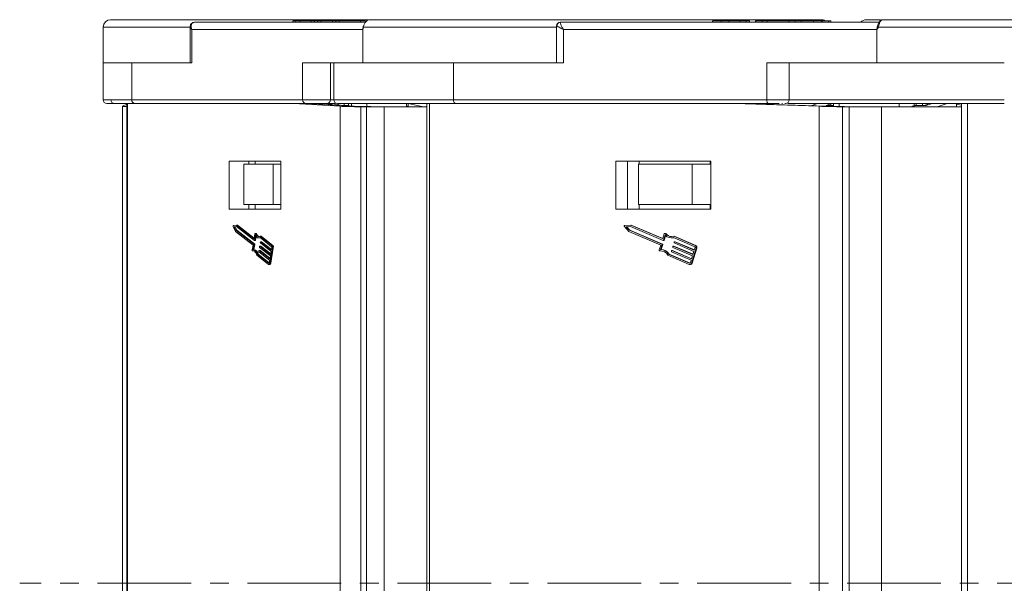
# Model space of a CAD drawing. Header units: millimetres. Extents: x 2854 to 4324, y 357 to 1390.
# Tile 4 of 45: x 3330 to 3464, y 676 to 752. Entities that reach past the tile are written whole.
import ezdxf

# ---------------------------------------------------------------- set-up
doc = ezdxf.new("R2010")
doc.units = ezdxf.units.MM
doc.linetypes.add('CENTERX2', pattern=[20.32, 12.7, -2.54, 2.54, -2.54])

msp = doc.modelspace()

# ---------------------------------------------------------------- linework, layer by layer
at = {"color": 7, "linetype": 'Continuous', "lineweight": 15}
for p, q in [((3341.727, 751.332), (3341.727, 746.482)), ((3353.509, 751.332), (3341.727, 751.332)), ((3353.509, 751.484), (3353.509, 746.482)), ((3354.103, 751.982), (3353.928, 751.925)), ((3377.274, 751.982), (3354.103, 751.982)), ((3367.45, 752.182), (3367.45, 751.982)), ((3367.767, 751.982), (3367.767, 752.182)), ((3368.433, 751.982), (3368.433, 752.182)), ((3369.937, 751.982), (3369.937, 752.182)), ((3370.366, 751.982), (3370.366, 752.182)), ((3370.815, 752.182), (3370.366, 752.182)), ((3370.815, 751.982), (3370.815, 752.182)), ((3371.204, 752.182), (3370.815, 752.182)), ((3371.204, 751.982), (3371.204, 752.182)), ((3372.791, 752.182), (3371.204, 752.182)), ((3372.791, 751.982), (3372.791, 752.182)), ((3373.27, 752.182), (3372.791, 752.182)), ((3373.27, 751.982), (3373.27, 752.182)), ((3373.719, 752.182), (3373.27, 752.182)), ((3373.719, 751.982), (3373.719, 752.182)), ((3376.581, 752.182), (3373.719, 752.182)), ((3376.581, 752.182), (3376.581, 751.982)), ((3377.005, 751.332), (3376.895, 750.982)), ((3377.212, 752.182), (3376.985, 752.182)), ((3403.163, 751.332), (3377.005, 751.332)), ((3377.265, 751.982), (3377.265, 752.182)), ((3377.943, 752.332), (3377.942, 752.332)), ((3377.945, 752.332), (3377.943, 752.332)), ((3403.163, 751.482), (3403.163, 746.482)), ((3403.198, 751.482), (3403.163, 751.482)), ((3446.882, 751.982), (3403.689, 751.982)), ((3405.68, 752.326), (3405.644, 752.332)), ((3407.657, 752.332), (3407.656, 752.332)), ((3407.657, 752.332), (3407.656, 752.332)), ((3424.319, 752.182), (3424.319, 751.982)), ((3425.5, 751.982), (3425.5, 752.182)), ((3426.504, 751.982), (3426.504, 752.182)), ((3428.017, 751.982), (3428.017, 752.182)), ((3428.865, 751.982), (3428.865, 752.182)), ((3429.323, 751.982), (3429.323, 752.182)), ((3430.149, 751.982), (3430.149, 752.182)), ((3430.194, 752.182), (3430.149, 752.182)), ((3430.194, 751.982), (3430.194, 752.182)), ((3431.018, 752.182), (3430.194, 752.182)), ((3431.018, 751.982), (3431.018, 752.182)), ((3431.731, 752.182), (3431.018, 752.182)), ((3431.731, 751.982), (3431.731, 752.182)), ((3434.641, 752.182), (3431.731, 752.182)), ((3434.641, 751.982), (3434.641, 752.182)), ((3435.52, 752.182), (3434.641, 752.182)), ((3435.52, 751.982), (3435.52, 752.182)), ((3436.343, 752.182), (3435.52, 752.182)), ((3436.343, 751.982), (3436.343, 752.182)), ((3438.014, 752.182), (3436.343, 752.182)), ((3438.014, 752.182), (3438.014, 751.982)), ((3439.073, 751.982), (3439.073, 752.182)), ((3439.073, 752.182), (3439.162, 752.182)), ((3439.162, 751.982), (3439.162, 752.182)), ((3439.162, 752.182), (3440.018, 752.182)), ((3446.882, 751.982), (3439.776, 751.982)), ((3440.018, 751.982), (3440.018, 752.182)), ((3440.343, 751.982), (3440.343, 752.182)), ((3446.788, 751.332), (3446.587, 750.982)), ((3446.649, 751.456), (3446.735, 751.669)), ((3479.28, 751.332), (3446.788, 751.332)), ((3447.404, 752.332), (3447.403, 752.332)), ((3353.741, 750.982), (3376.895, 750.982)), ((3353.741, 746.482), (3353.741, 750.982)), ((3376.895, 750.982), (3376.895, 746.482)), ((3404.131, 750.982), (3446.587, 750.982)), ((3404.131, 746.482), (3404.131, 750.982)), ((3446.587, 750.982), (3446.587, 746.482)), ((3341.721, 746.482), (3341.721, 741.482)), ((3342.494, 746.482), (3341.721, 746.482)), ((3345.951, 746.482), (3342.494, 746.482)), ((3345.6, 741.482), (3345.6, 746.482)), ((3345.951, 746.482), (3353.741, 746.482)), ((3368.755, 746.482), (3368.755, 741.482)), ((3376.544, 746.482), (3368.755, 746.482)), ((3372.523, 741.482), (3372.523, 746.482)), ((3372.996, 746.482), (3372.996, 741.482)), ((3382.16, 746.482), (3376.544, 746.482)), ((3389.847, 746.482), (3382.16, 746.482)), ((3389.204, 741.482), (3389.204, 746.482)), ((3389.847, 746.482), (3404.131, 746.482)), ((3431.66, 746.482), (3431.66, 741.482)), ((3445.944, 746.482), (3431.66, 746.482)), ((3434.693, 741.482), (3434.693, 746.482)), ((3463.852, 746.482), (3445.944, 746.482)), ((3345.6, 741.482), (3341.721, 741.482)), ((3344.357, 740.601), (3344.357, 675.982)), ((3344.945, 740.896), (3344.361, 740.605)), ((3344.945, 740.982), (3344.945, 675.982)), ((3345.038, 675.982), (3345.038, 740.982)), ((3368.755, 741.482), (3345.6, 741.482)), ((3346.042, 740.982), (3369.197, 740.982)), ((3367.566, 740.982), (3373.829, 740.605)), ((3372.523, 741.482), (3368.755, 741.482)), ((3369.197, 740.982), (3369.334, 740.982)), ((3369.334, 740.982), (3375.597, 740.605)), ((3369.751, 740.957), (3369.751, 740.982)), ((3371.962, 740.982), (3373.096, 740.756)), ((3372.996, 741.482), (3372.523, 741.482)), ((3372.666, 740.842), (3372.666, 740.982)), ((3372.802, 740.982), (3374.123, 740.7)), ((3389.204, 741.482), (3372.996, 741.482)), ((3373.573, 740.982), (3373.573, 740.817)), ((3373.829, 740.605), (3373.829, 675.982)), ((3374.123, 740.7), (3375.046, 740.7)), ((3374.399, 740.982), (3374.399, 740.7)), ((3374.963, 740.7), (3374.963, 740.982)), ((3375.376, 740.982), (3375.376, 740.629)), ((3377.46, 740.568), (3377.46, 740.982)), ((3382.815, 740.982), (3382.815, 740.532)), ((3383.076, 740.532), (3383.076, 740.982)), ((3383.076, 740.972), (3384.682, 740.629)), ((3385.575, 740.982), (3385.575, 675.982)), ((3385.962, 675.982), (3385.962, 740.982)), ((3431.66, 741.482), (3389.204, 741.482)), ((3389.462, 740.982), (3431.919, 740.982)), ((3427.27, 740.982), (3438.755, 740.605)), ((3428.303, 740.982), (3439.787, 740.605)), ((3429.253, 740.982), (3429.354, 740.947)), ((3434.693, 741.482), (3431.66, 741.482)), ((3433.684, 740.982), (3433.775, 740.982)), ((3463.852, 741.482), (3434.693, 741.482)), ((3438.537, 740.982), (3437.641, 740.676)), ((3438.755, 740.605), (3438.755, 675.982)), ((3440.341, 740.912), (3439.72, 740.7)), ((3439.72, 740.7), (3440.597, 740.7)), ((3440.597, 740.7), (3440.295, 740.596)), ((3440.295, 740.596), (3440.295, 740.591)), ((3440.341, 740.982), (3440.341, 740.7)), ((3440.597, 740.7), (3440.597, 740.586)), ((3440.724, 740.982), (3440.724, 740.584)), ((3441.449, 740.572), (3441.449, 740.982)), ((3449.586, 740.982), (3449.586, 740.532)), ((3451.429, 740.596), (3451.731, 740.7)), ((3451.645, 740.629), (3451.645, 740.982)), ((3451.731, 740.7), (3453.253, 740.7)), ((3451.903, 740.982), (3451.903, 740.7)), ((3452.76, 740.7), (3452.76, 740.982)), ((3454.079, 740.982), (3453.253, 740.7)), ((3453.276, 740.708), (3453.276, 740.982)), ((3453.423, 740.758), (3453.423, 740.982)), ((3455.011, 740.612), (3456.095, 740.982)), ((3455.011, 740.532), (3455.011, 740.612)), ((3457.357, 740.915), (3457.357, 740.532)), ((3457.386, 740.982), (3457.386, 740.935)), ((3457.791, 740.963), (3458.061, 740.965)), ((3458.061, 740.982), (3458.061, 675.982)), ((3458.861, 675.982), (3458.861, 740.982)), ((3376.633, 675.982), (3376.633, 740.532)), ((3376.633, 740.532), (3377.434, 740.532)), ((3377.434, 740.532), (3377.434, 675.982)), ((3379.817, 740.532), (3377.434, 740.532)), ((3379.817, 675.982), (3379.817, 740.532)), ((3385.575, 740.532), (3379.817, 740.532)), ((3441.917, 675.982), (3441.917, 740.532)), ((3441.917, 740.532), (3442.82, 740.532)), ((3442.82, 740.532), (3442.82, 675.982)), ((3447.189, 740.532), (3442.82, 740.532)), ((3447.189, 675.982), (3447.189, 740.532)), ((3458.061, 740.532), (3447.189, 740.532)), ((3365.819, 733.182), (3358.812, 733.182)), ((3358.812, 733.182), (3358.812, 726.682)), ((3360.773, 732.782), (3360.773, 727.282)), ((3364.743, 732.782), (3360.773, 732.782)), ((3361.465, 733.182), (3361.465, 732.782)), ((3362.346, 732.782), (3362.346, 733.182)), ((3364.743, 727.282), (3364.743, 732.782)), ((3364.743, 732.782), (3365.819, 732.782)), ((3365.819, 726.682), (3365.819, 733.182)), ((3424.067, 733.182), (3411.22, 733.182)), ((3411.22, 733.182), (3411.22, 726.682)), ((3412.768, 733.182), (3412.768, 726.682)), ((3414.261, 732.782), (3414.261, 727.282)), ((3421.541, 732.782), (3414.261, 732.782)), ((3414.384, 732.782), (3414.384, 733.182)), ((3421.541, 727.282), (3421.541, 732.782)), ((3421.541, 732.782), (3424, 732.782)), ((3424, 733.182), (3424, 732.782)), ((3424.067, 726.682), (3424.067, 733.182)), ((3364.743, 727.282), (3360.773, 727.282)), ((3361.465, 727.282), (3361.465, 726.682)), ((3362.346, 727.282), (3362.346, 726.682)), ((3365.819, 727.282), (3364.743, 727.282)), ((3421.541, 727.282), (3414.261, 727.282)), ((3414.384, 727.282), (3414.384, 726.682)), ((3424, 727.282), (3421.541, 727.282)), ((3424, 726.682), (3424, 727.282)), ((3358.812, 726.682), (3365.819, 726.682)), ((3411.22, 726.682), (3424.067, 726.682)), ((3359.345, 724.301), (3359.67, 723.651)), ((3359.816, 724.508), (3359.372, 724.459)), ((3359.803, 724.323), (3359.477, 724.287)), ((3359.477, 724.287), (3359.715, 723.809)), ((3359.609, 724.287), (3359.477, 724.287)), ((3359.609, 724.287), (3359.819, 724.311)), ((3359.848, 723.809), (3359.609, 724.287)), ((3359.67, 723.651), (3362.036, 721.8)), ((3359.715, 723.809), (3362.126, 721.924)), ((3359.848, 723.809), (3359.715, 723.809)), ((3362.213, 722.438), (3359.803, 724.323)), ((3362.163, 722.672), (3359.816, 724.508)), ((3359.948, 724.508), (3359.816, 724.508)), ((3362.258, 721.924), (3359.848, 723.809)), ((3362.198, 722.748), (3359.948, 724.508)), ((3362.296, 723.319), (3362.19, 722.699)), ((3362.468, 723.379), (3362.336, 723.379)), ((3362.366, 723.351), (3362.499, 723.351)), ((3412.362, 724.301), (3412.957, 723.651)), ((3413.226, 724.508), (3412.412, 724.459)), ((3413.202, 724.323), (3412.603, 724.287)), ((3412.603, 724.287), (3413.041, 723.809)), ((3412.681, 724.287), (3412.603, 724.287)), ((3412.681, 724.287), (3413.211, 724.319)), ((3413.118, 723.809), (3412.681, 724.287)), ((3412.957, 723.651), (3417.297, 721.8)), ((3413.041, 723.809), (3417.461, 721.924)), ((3413.118, 723.809), (3413.041, 723.809)), ((3417.538, 721.924), (3413.118, 723.809)), ((3417.622, 722.438), (3413.202, 724.323)), ((3417.529, 722.672), (3413.226, 724.508)), ((3413.303, 724.508), (3413.226, 724.508)), ((3417.573, 722.686), (3413.303, 724.508)), ((3417.773, 723.319), (3417.579, 722.699)), ((3417.924, 723.379), (3417.846, 723.379)), ((3417.902, 723.351), (3417.979, 723.351)), ((3362.258, 721.924), (3362.126, 721.924)), ((3362.177, 722.672), (3362.163, 722.672)), ((3362.221, 722.435), (3362.353, 722.435)), ((3362.354, 723.127), (3362.241, 722.465)), ((3362.373, 722.465), (3362.241, 722.465)), ((3362.373, 722.465), (3362.459, 722.968)), ((3362.818, 722.762), (3362.951, 722.762)), ((3364.548, 721.583), (3362.986, 722.805)), ((3364.577, 721.754), (3362.99, 722.995)), ((3363.123, 722.995), (3362.99, 722.995)), ((3363.022, 722.145), (3363.037, 722.231)), ((3364.485, 720.952), (3363.035, 722.086)), ((3363.19, 722.261), (3363.057, 722.261)), ((3363.064, 722.258), (3364.515, 721.123)), ((3363.197, 722.258), (3363.064, 722.258)), ((3364.71, 721.754), (3363.123, 722.995)), ((3364.53, 721.215), (3363.197, 722.258)), ((3417.538, 721.924), (3417.461, 721.924)), ((3417.556, 722.672), (3417.529, 722.672)), ((3417.635, 722.435), (3417.713, 722.435)), ((3417.879, 723.127), (3417.672, 722.465)), ((3417.749, 722.465), (3417.672, 722.465)), ((3417.749, 722.465), (3417.939, 723.071)), ((3418.731, 722.762), (3418.809, 722.762)), ((3421.902, 721.583), (3419.038, 722.805)), ((3421.956, 721.754), (3419.046, 722.995)), ((3419.124, 722.995), (3419.046, 722.995)), ((3419.105, 722.145), (3419.132, 722.231)), ((3422.033, 721.754), (3419.124, 722.995)), ((3421.788, 720.952), (3419.129, 722.086)), ((3419.246, 722.261), (3419.169, 722.261)), ((3419.182, 722.258), (3421.842, 721.123)), ((3419.26, 722.258), (3419.182, 722.258)), ((3421.851, 721.152), (3419.26, 722.258)), ((3362.036, 721.8), (3361.923, 721.137)), ((3361.963, 721.014), (3362.09, 721.014)), ((3362.088, 721.015), (3361.967, 721.015)), ((3362.138, 721.865), (3362.025, 721.203)), ((3362.16, 721.203), (3362.027, 721.203)), ((3362.271, 721.865), (3362.138, 721.865)), ((3362.158, 721.203), (3362.271, 721.865)), ((3362.606, 720.577), (3364.168, 719.356)), ((3362.738, 720.577), (3362.606, 720.577)), ((3364.223, 719.416), (3362.738, 720.577)), ((3362.818, 720.946), (3362.832, 721.031)), ((3364.281, 719.753), (3362.83, 720.887)), ((3362.985, 721.061), (3362.852, 721.061)), ((3362.86, 721.058), (3364.31, 719.924)), ((3362.992, 721.058), (3362.86, 721.058)), ((3362.92, 721.545), (3362.935, 721.631)), ((3364.383, 720.352), (3362.933, 721.487)), ((3363.087, 721.661), (3362.955, 721.661)), ((3362.962, 721.658), (3364.412, 720.524)), ((3363.095, 721.658), (3362.962, 721.658)), ((3364.326, 720.016), (3362.992, 721.058)), ((3364.428, 720.615), (3363.095, 721.658)), ((3364.302, 719.347), (3364.653, 721.403)), ((3364.412, 720.524), (3364.485, 720.952)), ((3364.435, 719.347), (3364.786, 721.403)), ((3364.515, 721.123), (3364.573, 721.466)), ((3364.71, 721.754), (3364.577, 721.754)), ((3364.653, 721.403), (3364.786, 721.403)), ((3417.297, 721.8), (3417.09, 721.137)), ((3417.163, 721.014), (3417.241, 721.014)), ((3417.248, 721.015), (3417.171, 721.015)), ((3417.241, 721.014), (3417.248, 721.015)), ((3417.248, 721.015), (3417.32, 721.02)), ((3417.484, 721.865), (3417.277, 721.203)), ((3417.358, 721.203), (3417.281, 721.203)), ((3417.354, 721.203), (3417.562, 721.865)), ((3417.562, 721.865), (3417.484, 721.865)), ((3418.341, 720.577), (3421.205, 719.356)), ((3418.419, 720.577), (3418.341, 720.577)), ((3421.27, 719.361), (3418.419, 720.577)), ((3418.73, 720.946), (3418.757, 721.031)), ((3421.413, 719.753), (3418.753, 720.887)), ((3418.871, 721.061), (3418.793, 721.061)), ((3418.807, 721.058), (3421.466, 719.924)), ((3418.884, 721.058), (3418.807, 721.058)), ((3421.475, 719.953), (3418.884, 721.058)), ((3418.918, 721.545), (3418.944, 721.631)), ((3421.6, 720.352), (3418.941, 721.487)), ((3419.059, 721.661), (3418.981, 721.661)), ((3418.995, 721.658), (3421.654, 720.524)), ((3419.072, 721.658), (3418.995, 721.658)), ((3421.663, 720.553), (3419.072, 721.658)), ((3421.452, 719.347), (3422.096, 721.403)), ((3421.53, 719.347), (3422.173, 721.403)), ((3421.654, 720.524), (3421.788, 720.952)), ((3421.842, 721.123), (3421.949, 721.466)), ((3422.033, 721.754), (3421.956, 721.754)), ((3422.096, 721.403), (3422.173, 721.403)), ((3362.552, 720.426), (3364.138, 719.184)), ((3364.168, 719.356), (3364.197, 719.356)), ((3364.222, 719.41), (3364.281, 719.753)), ((3364.435, 719.347), (3364.302, 719.347)), ((3364.31, 719.924), (3364.383, 720.352)), ((3418.242, 720.426), (3421.152, 719.184)), ((3421.205, 719.356), (3421.259, 719.356)), ((3421.305, 719.41), (3421.413, 719.753)), ((3421.53, 719.347), (3421.452, 719.347)), ((3421.466, 719.924), (3421.6, 720.352)), ((3364.182, 719.168), (3364.315, 719.168)), ((3421.232, 719.168), (3421.31, 719.168)), ((3344.357, 675.982), (3344.357, 611.363)), ((3344.945, 675.982), (3344.945, 610.982)), ((3345.038, 610.982), (3345.038, 675.982)), ((3373.829, 675.982), (3373.829, 611.359)), ((3376.633, 611.432), (3376.633, 675.982)), ((3377.434, 675.982), (3377.434, 611.432)), ((3379.817, 611.432), (3379.817, 675.982)), ((3385.575, 675.982), (3385.575, 610.982)), ((3385.962, 610.982), (3385.962, 675.982)), ((3438.755, 675.982), (3438.755, 611.359)), ((3441.917, 611.432), (3441.917, 675.982)), ((3442.82, 675.982), (3442.82, 611.432)), ((3447.189, 611.432), (3447.189, 675.982)), ((3458.061, 675.982), (3458.061, 610.982)), ((3458.861, 610.982), (3458.861, 675.982))]:
    msp.add_line(p, q, dxfattribs=at)
at = {"color": 1, "linetype": 'CENTERX2', "lineweight": 13}
msp.add_line((4166.465, 675.982), (3330.413, 675.982), dxfattribs=at)
at = {"color": 7, "linetype": 'Continuous', "lineweight": 15, "flags": 128}
for points in [[(3354.103, 751.982), (3354.011, 751.972), (3353.933, 751.948)], [(3377.005, 751.332), (3376.991, 751.35), (3376.981, 751.367), (3376.975, 751.384), (3376.972, 751.4), (3376.974, 751.416), (3376.979, 751.431), (3376.988, 751.444), (3377.001, 751.456)], [(3430.043, 752.319), (3430.018, 752.325), (3429.956, 752.332)], [(3389.204, 741.482), (3389.209, 741.384), (3389.223, 741.291), (3389.247, 741.204), (3389.279, 741.128), (3389.319, 741.066), (3389.363, 741.02), (3389.412, 740.992), (3389.462, 740.982)], [(3431.66, 741.482), (3431.665, 741.384), (3431.68, 741.291), (3431.704, 741.204), (3431.736, 741.128), (3431.775, 741.066), (3431.82, 741.02), (3431.868, 740.992), (3431.919, 740.982)], [(3359.345, 724.301), (3359.337, 724.322), (3359.333, 724.346), (3359.332, 724.373), (3359.334, 724.399), (3359.34, 724.422), (3359.349, 724.441), (3359.36, 724.453), (3359.372, 724.459)], [(3362.296, 723.319), (3362.301, 723.339), (3362.308, 723.356), (3362.317, 723.369), (3362.327, 723.377), (3362.337, 723.379), (3362.348, 723.375), (3362.358, 723.366), (3362.366, 723.351)], [(3362.99, 722.995), (3362.907, 722.958), (3362.823, 722.945), (3362.738, 722.955), (3362.655, 722.99), (3362.575, 723.049), (3362.499, 723.129), (3362.429, 723.231), (3362.366, 723.351)], [(3362.19, 722.699), (3362.188, 722.691), (3362.186, 722.684), (3362.183, 722.678), (3362.179, 722.673), (3362.175, 722.67), (3362.171, 722.669), (3362.167, 722.67), (3362.163, 722.672)], [(3362.241, 722.465), (3362.239, 722.457), (3362.236, 722.45), (3362.233, 722.444), (3362.23, 722.439), (3362.226, 722.436), (3362.222, 722.435), (3362.217, 722.436), (3362.213, 722.438)], [(3362.353, 722.435), (3362.354, 722.435), (3362.358, 722.436), (3362.362, 722.439), (3362.366, 722.444), (3362.369, 722.45), (3362.372, 722.457), (3362.373, 722.465)], [(3362.986, 722.805), (3362.903, 722.773), (3362.819, 722.762), (3362.735, 722.773), (3362.652, 722.804), (3362.571, 722.856), (3362.494, 722.928), (3362.421, 723.019), (3362.354, 723.127)], [(3362.951, 722.762), (3362.952, 722.762), (3363.029, 722.771)], [(3363.037, 722.231), (3363.039, 722.239), (3363.041, 722.246), (3363.044, 722.252), (3363.048, 722.256), (3363.052, 722.259), (3363.056, 722.26), (3363.06, 722.26), (3363.064, 722.258)], [(3363.197, 722.258), (3363.193, 722.26), (3363.19, 722.261)], [(3419.26, 722.258), (3419.252, 722.26), (3419.246, 722.261)], [(3361.967, 721.015), (3361.957, 721.015), (3361.946, 721.022), (3361.937, 721.034), (3361.93, 721.05), (3361.924, 721.07), (3361.921, 721.092), (3361.921, 721.115), (3361.923, 721.137)], [(3361.967, 721.015), (3362.052, 721.02), (3362.136, 721.001), (3362.218, 720.958), (3362.297, 720.892), (3362.371, 720.804), (3362.439, 720.695), (3362.5, 720.569), (3362.552, 720.426)], [(3362.832, 721.031), (3362.834, 721.039), (3362.837, 721.047), (3362.84, 721.052), (3362.843, 721.057), (3362.847, 721.06), (3362.851, 721.061), (3362.856, 721.061), (3362.86, 721.058)], [(3362.935, 721.631), (3362.937, 721.639), (3362.939, 721.646), (3362.942, 721.652), (3362.946, 721.657), (3362.95, 721.66), (3362.954, 721.661), (3362.958, 721.66), (3362.962, 721.658)], [(3362.992, 721.058), (3362.988, 721.061), (3362.985, 721.061)], [(3363.095, 721.658), (3363.091, 721.66), (3363.087, 721.661)], [(3418.884, 721.058), (3418.877, 721.061), (3418.871, 721.061)], [(3419.072, 721.658), (3419.065, 721.66), (3419.059, 721.661)], [(3364.302, 719.347), (3364.291, 719.299), (3364.276, 719.256), (3364.258, 719.221), (3364.236, 719.193), (3364.213, 719.176), (3364.188, 719.168), (3364.163, 719.171), (3364.138, 719.184)], [(3364.168, 719.356), (3364.176, 719.351), (3364.184, 719.35), (3364.192, 719.353), (3364.2, 719.359), (3364.207, 719.368), (3364.214, 719.38), (3364.219, 719.394), (3364.222, 719.41)], [(3364.315, 719.168), (3364.32, 719.168), (3364.345, 719.176), (3364.369, 719.193), (3364.39, 719.221), (3364.409, 719.256), (3364.424, 719.299), (3364.435, 719.347)]]:
    msp.add_lwpolyline(points, dxfattribs=at)
at = {"color": 7, "linetype": 'Continuous', "lineweight": 15}
for centre, radius, start, end in [((3342.727, 751.332), 1, 90, 180), ((3403.663, 751.482), 0.5, 90, 180), ((3403.694, 751.486), 0.496, 90.51005, 180.50113), ((3439.016, 751.332), 1, 58.21167, 90), ((3445.15, 751.332), 1, 90, 139.04573), ((3446.948, 751.65), 0.355, 212.91321, 243.35704), ((3447.404, 752.066), 0.266, 90.26392, 118.45624), ((3342.221, 741.482), 0.5, 180, 270), ((3343.26, 741.482), 0.5, 180, 270), ((3346.073, 741.455), 0.474, 176.69981, 266.26706), ((3369.228, 741.455), 0.474, 176.69981, 266.26706), ((3372.023, 741.482), 0.5, 270.00537, 0.00537), ((3373.496, 741.482), 0.5, 180, 270), ((3434.193, 741.482), 0.5, 270, 0), ((3362.463, 723.343), 0.0364, 13.82178, 82.22665), ((3363.095, 723.542), 0.626, 197.69894, 250.33519), ((3412.43, 724.366), 0.0941, 101.21126, 224.03646), ((3417.845, 723.304), 0.074, 39.99442, 168.2768), ((3418.732, 724.002), 1.055, 218.09892, 287.34065), ((3417.923, 723.306), 0.0724, 38.45611, 89.27586), ((3418.83, 724.035), 1.092, 218.78709, 266.83326), ((3362.073, 721.882), 0.0677, 346.00488, 38.49372), ((3362.205, 721.882), 0.0677, 346.00488, 38.49372), ((3363.088, 722.129), 0.0677, 166.00488, 218.49372), ((3417.439, 721.881), 0.0479, 340.61549, 62.79933), ((3417.542, 722.707), 0.0379, 249.75274, 347.22503), ((3417.517, 721.881), 0.0479, 340.61549, 62.79933), ((3417.635, 722.473), 0.0379, 249.75274, 347.22503), ((3417.711, 722.475), 0.04, 272.98322, 345.47861), ((3418.732, 723.948), 1.183, 223.88728, 285.00325), ((3418.808, 723.896), 1.134, 270.01112, 283.20943), ((3419.15, 722.129), 0.0479, 160.61549, 242.79933), ((3419.169, 722.222), 0.0379, 69.75274, 167.22503), ((3361.85, 720.458), 0.766, 8.96505, 76.72202), ((3361.982, 720.458), 0.766, 8.96505, 76.72202), ((3362.883, 720.929), 0.0677, 166.00488, 218.49372), ((3362.986, 721.529), 0.0677, 166.00488, 218.49372), ((3364.442, 721.499), 0.135, 346.00488, 38.49372), ((3364.259, 721.502), 0.406, 346.00488, 38.49372), ((3364.392, 721.502), 0.406, 346.00488, 38.49372), ((3417.172, 721.103), 0.0886, 157.74324, 269.23781), ((3417.259, 719.908), 1.111, 27.80006, 94.58154), ((3417.248, 719.936), 1.268, 30.40716, 88.67811), ((3417.325, 719.936), 1.268, 30.40716, 88.67811), ((3418.775, 720.93), 0.0479, 160.61549, 242.79933), ((3418.794, 721.023), 0.0379, 69.75274, 167.22503), ((3418.963, 721.529), 0.0479, 160.61549, 242.79933), ((3418.981, 721.623), 0.0379, 69.75274, 167.22503), ((3421.858, 721.498), 0.0958, 340.61549, 62.79933), ((3421.824, 721.499), 0.287, 340.61549, 62.79933), ((3421.902, 721.499), 0.287, 340.61549, 62.79933), ((3421.23, 719.398), 0.227, 249.75274, 347.22503), ((3421.232, 719.427), 0.0758, 249.75274, 347.22503), ((3421.297, 719.408), 0.24, 272.98322, 345.47861)]:
    msp.add_arc(centre, radius, start, end, dxfattribs=at)
for centre, major_axis, ratio, start_param, end_param in [((3347.157, 740.605), (2.8, 0.004), 0.0280434, 3.0851445, 3.8017921), ((3376.305, 740.605), (2.8, -0.037), 0.0248315, 3.627915, 4.8301403), ((3376.304, 740.605), (0.8, -0.011), 0.0248315, 3.627915, 4.8301403), ((3376.726, 740.511), (2.8, -0.037), 0.0248315, 0.7558398, 1.6885477), ((3383.5, 740.596), (1, -0.147), 0.0973032, 4.1278947, 4.5029139), ((3383.836, 740.629), (1.5, -0.221), 0.0973032, 0.6093898, 0.9863021), ((3440.2, 740.605), (2.8, -0.067), 0.0144905, 4.1703376, 5.372563), ((3440.2, 740.605), (0.8, -0.019), 0.0144905, 4.1703376, 5.372563), ((3442.406, 740.511), (2.8, -0.067), 0.0144905, 1.2982625, 2.2309703), ((3452.285, 740.596), (1, 0.093), 0.1497499, 2.5852481, 2.9109351), ((3453.726, 740.612), (1.5, 0.14), 0.1497499, 5.4206964, 5.7268408), ((3460.957, 740.626), (3.6, -0.29), 0.0480967, 2.6493267, 3.7818402)]:
    msp.add_ellipse(centre, major_axis=major_axis, ratio=ratio, start_param=start_param, end_param=end_param, dxfattribs=at)
for points, knots in [([(3377.595, 752.332), (3377.507, 752.332), (3376.119, 752.332), (3373.387, 752.332), (3369.431, 752.332), (3365.481, 752.332), (3361.897, 752.332), (3358.733, 752.332), (3355.987, 752.332), (3353.418, 752.332), (3350.28, 752.332), (3347.652, 752.332), (3345.627, 752.332), (3344.303, 752.332), (3343.314, 752.332), (3342.769, 752.332), (3342.779, 752.332), (3342.783, 752.332)], [0, 0, 0, 0, 0.0049428, 0.0787007, 0.1524676, 0.228485, 0.3066033, 0.3676458, 0.4286785, 0.4910004, 0.5533122, 0.6777816, 0.7388242, 0.7998568, 0.8779839, 0.9539992, 1, 1, 1, 1]), ([(3353.946, 751.952), (3353.904, 751.939), (3353.821, 751.912), (3353.688, 751.82), (3353.576, 751.678), (3353.516, 751.502), (3353.511, 751.405), (3353.509, 751.36)], [0, 0, 0, 0, 0.157407, 0.3089067, 0.5806871, 0.8080841, 1, 1, 1, 1]), ([(3353.741, 750.982), (3353.629, 751.105), (3353.497, 751.251), (3353.518, 751.34), (3353.521, 751.353)], [0, 0, 0, 0, 0.8462596, 1, 1, 1, 1]), ([(3353.928, 751.925), (3353.903, 751.919), (3353.783, 751.888), (3353.673, 751.674), (3353.626, 751.351), (3353.703, 751.105), (3353.741, 750.982)], [0, 0, 0, 0, 0.0812343, 0.3978436, 0.6986474, 1, 1, 1, 1]), ([(3367.767, 752.182), (3367.707, 752.182), (3367.528, 752.182), (3367.483, 752.182), (3367.453, 752.182)], [0, 0, 0, 0, 0.33449886, 1, 1, 1, 1]), ([(3368.433, 752.182), (3368.382, 752.182), (3368.28, 752.182), (3368.151, 752.182), (3368.038, 752.182), (3367.94, 752.182), (3367.849, 752.182), (3367.794, 752.182), (3367.767, 752.182)], [0, 0, 0, 0, 0.1854289, 0.3721896, 0.5277082, 0.6838775, 0.8416784, 1, 1, 1, 1]), ([(3369.937, 752.182), (3369.803, 752.182), (3369.535, 752.182), (3369.042, 752.182), (3368.668, 752.182), (3368.458, 752.182), (3368.433, 752.182)], [0, 0, 0, 0, 0.2508959, 0.5021661, 0.9405117, 1, 1, 1, 1]), ([(3370.324, 752.182), (3370.271, 752.182), (3370.144, 752.182), (3370.013, 752.182), (3369.937, 752.182)], [0, 0, 0, 0, 0.4173472, 1, 1, 1, 1]), ([(3376.581, 752.182), (3376.699, 752.182), (3376.901, 752.182), (3377.121, 752.182), (3377.212, 752.182)], [0, 0, 0, 0, 0.58997086, 1, 1, 1, 1]), ([(3376.973, 751.41), (3376.969, 751.394), (3376.96, 751.364), (3376.948, 751.322), (3376.942, 751.301)], [0, 0, 0, 0, 0.51037888, 1, 1, 1, 1]), ([(3377.942, 752.332), (3377.862, 752.325), (3377.717, 752.311), (3377.5, 752.208), (3377.326, 752.062), (3377.19, 751.879), (3377.099, 751.696), (3377.038, 751.51), (3377.016, 751.388), (3377.005, 751.332)], [0, 0, 0, 0, 0.172016, 0.3127556, 0.4995985, 0.630391, 0.7580256, 0.8892284, 1, 1, 1, 1]), ([(3439.016, 752.332), (3438.985, 752.332), (3438.921, 752.332), (3438.405, 752.332), (3437.297, 752.332), (3435.534, 752.332), (3433.202, 752.332), (3431.013, 752.332), (3428.328, 752.332), (3425.141, 752.332), (3421.734, 752.332), (3418.102, 752.332), (3414.22, 752.332), (3410.439, 752.332), (3406.877, 752.332), (3403.593, 752.332), (3400.316, 752.332), (3396.007, 752.332), (3391.905, 752.332), (3388.158, 752.332), (3385.315, 752.332), (3382.547, 752.332), (3379.964, 752.332), (3378.611, 752.332), (3377.945, 752.332)], [0, 0, 0, 0, 0.0378114, 0.0765453, 0.1152728, 0.1926322, 0.2305709, 0.2685035, 0.3170605, 0.3643064, 0.4101479, 0.4559949, 0.5032407, 0.5517922, 0.589731, 0.6276635, 0.6663974, 0.705125, 0.7824843, 0.8204231, 0.8583557, 0.9069126, 0.9541571, 1, 1, 1, 1]), ([(3404.131, 750.982), (3403.916, 751.098), (3403.582, 751.279), (3403.304, 751.45), (3403.231, 751.472), (3403.198, 751.482)], [0, 0, 0, 0, 0.4984129, 0.772928, 1, 1, 1, 1]), ([(3403.689, 751.982), (3403.677, 751.965), (3403.652, 751.929), (3403.723, 751.679), (3403.879, 751.349), (3404.047, 751.104), (3404.131, 750.982)], [0, 0, 0, 0, 0.23435025, 0.49819532, 0.74886904, 1, 1, 1, 1]), ([(3405.869, 752.292), (3405.868, 752.293), (3405.797, 752.328), (3405.72, 752.33), (3405.644, 752.332)], [0, 0, 0, 0, 0.019325, 1, 1, 1, 1]), ([(3425.5, 752.182), (3425.388, 752.182), (3425.049, 752.182), (3424.598, 752.182), (3424.326, 752.182), (3424.343, 752.182), (3424.348, 752.182)], [0, 0, 0, 0, 0.1672845, 0.5064755, 0.8350269, 1, 1, 1, 1]), ([(3426.504, 752.182), (3426.438, 752.182), (3426.306, 752.182), (3426.124, 752.182), (3425.955, 752.182), (3425.8, 752.182), (3425.648, 752.182), (3425.55, 752.182), (3425.5, 752.182)], [0, 0, 0, 0, 0.1854289, 0.3721896, 0.5277082, 0.6838775, 0.8416784, 1, 1, 1, 1]), ([(3428.017, 752.182), (3427.904, 752.182), (3427.678, 752.182), (3427.205, 752.182), (3426.799, 752.182), (3426.536, 752.182), (3426.504, 752.182)], [0, 0, 0, 0, 0.2508959, 0.5021661, 0.9405117, 1, 1, 1, 1]), ([(3428.865, 752.182), (3428.83, 752.182), (3428.76, 752.182), (3428.641, 752.182), (3428.51, 752.182), (3428.361, 752.182), (3428.199, 752.182), (3428.078, 752.182), (3428.017, 752.182)], [0, 0, 0, 0, 0.1539502, 0.3081809, 0.478699, 0.6499612, 0.8242026, 1, 1, 1, 1]), ([(3429.295, 752.182), (3429.3, 752.182), (3429.318, 752.182), (3429.107, 752.182), (3428.908, 752.182), (3428.865, 752.182)], [0, 0, 0, 0, 0.2055786, 0.8255167, 1, 1, 1, 1]), ([(3438.014, 752.182), (3438.085, 752.182), (3438.208, 752.182), (3438.394, 752.182), (3438.564, 752.182), (3438.715, 752.182), (3438.892, 752.182), (3439.004, 752.182), (3439.073, 752.182)], [0, 0, 0, 0, 0.29202728, 0.5048541, 0.61390458, 0.72368495, 0.82981647, 1, 1, 1, 1]), ([(3440.329, 752.182), (3440.327, 752.182), (3440.318, 752.182), (3440.146, 752.182), (3440.018, 752.182)], [0, 0, 0, 0, 0.26309, 1, 1, 1, 1]), ([(3447.054, 752.332), (3446.796, 752.332), (3446.067, 752.332), (3445.456, 752.332), (3445.103, 752.332), (3445.175, 752.332), (3445.187, 752.332)], [0, 0, 0, 0, 0.203294, 0.5726826, 0.9310912, 1, 1, 1, 1]), ([(3447.347, 752.326), (3447.268, 752.307), (3447.11, 752.271), (3446.867, 752.032), (3446.769, 751.781), (3446.708, 751.624)], [0, 0, 0, 0, 0.2771623, 0.5478176, 1, 1, 1, 1]), ([(3447.403, 752.332), (3447.356, 752.325), (3447.272, 752.311), (3447.145, 752.208), (3447.042, 752.062), (3446.956, 751.879), (3446.892, 751.696), (3446.839, 751.51), (3446.804, 751.388), (3446.788, 751.332)], [0, 0, 0, 0, 0.172016, 0.3127556, 0.4995985, 0.630391, 0.7580256, 0.8892284, 1, 1, 1, 1]), ([(3496.344, 752.332), (3496.344, 752.332), (3496.344, 752.332), (3495.931, 752.332), (3495.062, 752.332), (3493.631, 752.332), (3491.784, 752.332), (3489.522, 752.332), (3486.823, 752.332), (3483.93, 752.332), (3480.993, 752.332), (3478.113, 752.332), (3475.068, 752.332), (3470.826, 752.332), (3466.427, 752.332), (3462.034, 752.332), (3458.485, 752.332), (3454.743, 752.332), (3450.906, 752.332), (3448.56, 752.332), (3447.404, 752.332)], [0, 0, 0, 0, 0.0321214, 0.0798375, 0.1409182, 0.2003496, 0.2580145, 0.3156863, 0.3751176, 0.4361914, 0.4839152, 0.5316313, 0.5803553, 0.6290714, 0.7263832, 0.774107, 0.821823, 0.8829037, 0.9423334, 1, 1, 1, 1]), ([(3342.222, 740.982), (3342.264, 740.982), (3342.359, 740.982), (3343.069, 740.982), (3344.269, 740.982), (3345.457, 740.982), (3346.042, 740.982)], [0, 0, 0, 0, 0.2114236, 0.4818287, 0.74487, 1, 1, 1, 1]), ([(3369.197, 740.982), (3369.285, 740.982), (3369.466, 740.982), (3369.893, 740.982), (3370.381, 740.982), (3370.876, 740.982), (3371.334, 740.982), (3371.711, 740.982), (3371.967, 740.982), (3372.005, 740.982), (3372.023, 740.982)], [0, 0, 0, 0, 0.1215442, 0.25, 0.3784558, 0.5, 0.6215442, 0.75, 0.8784558, 1, 1, 1, 1]), ([(3372.023, 740.982), (3372.094, 740.982), (3372.224, 740.982), (3372.876, 740.982), (3373.168, 740.982)], [0, 0, 0, 0, 0.5507332, 1, 1, 1, 1]), ([(3373.535, 740.982), (3373.525, 740.982), (3373.486, 740.982), (3373.774, 740.982), (3374.405, 740.982), (3375.399, 740.982), (3376.711, 740.982), (3378.322, 740.982), (3380.384, 740.982), (3382.965, 740.982), (3386.053, 740.982), (3388.337, 740.982), (3389.462, 740.982)], [0, 0, 0, 0, 0.0356137, 0.13595032, 0.23630278, 0.3366394, 0.43699186, 0.53523798, 0.63349962, 0.75917367, 0.88142527, 1, 1, 1, 1]), ([(3431.919, 740.982), (3432.063, 740.982), (3432.361, 740.982), (3432.869, 740.982), (3433.181, 740.982), (3433.334, 740.982)], [0, 0, 0, 0, 0.3252886, 0.6690746, 1, 1, 1, 1]), ([(3434.172, 740.982), (3434.181, 740.982), (3434.193, 740.982), (3434.139, 740.982), (3434.125, 740.982)], [0, 0, 0, 0, 0.74359913, 1, 1, 1, 1]), ([(3434.522, 740.982), (3434.532, 740.982), (3435, 740.982), (3436.219, 740.982), (3438.185, 740.982), (3440.478, 740.982), (3443.007, 740.982), (3445.743, 740.982), (3448.646, 740.982), (3451.966, 740.982), (3455.702, 740.982), (3459.786, 740.982), (3462.51, 740.982), (3463.852, 740.982)], [0, 0, 0, 0, 0.0018468, 0.0941447, 0.1883916, 0.2826534, 0.3769004, 0.4711622, 0.5634455, 0.6557434, 0.77379, 0.8886219, 1, 1, 1, 1])]:
    msp.add_open_spline(points, degree=3, knots=knots, dxfattribs=at)
for points in [[(3376.895, 750.982), (3376.9, 751.065), (3376.909, 751.23), (3376.97, 751.381), (3377.001, 751.456)], [(3446.587, 750.982), (3446.59, 751.065), (3446.596, 751.23), (3446.631, 751.381), (3446.649, 751.456)]]:
    msp.add_open_spline(points, degree=3, dxfattribs=at)

doc.saveas('drawing.dxf')
